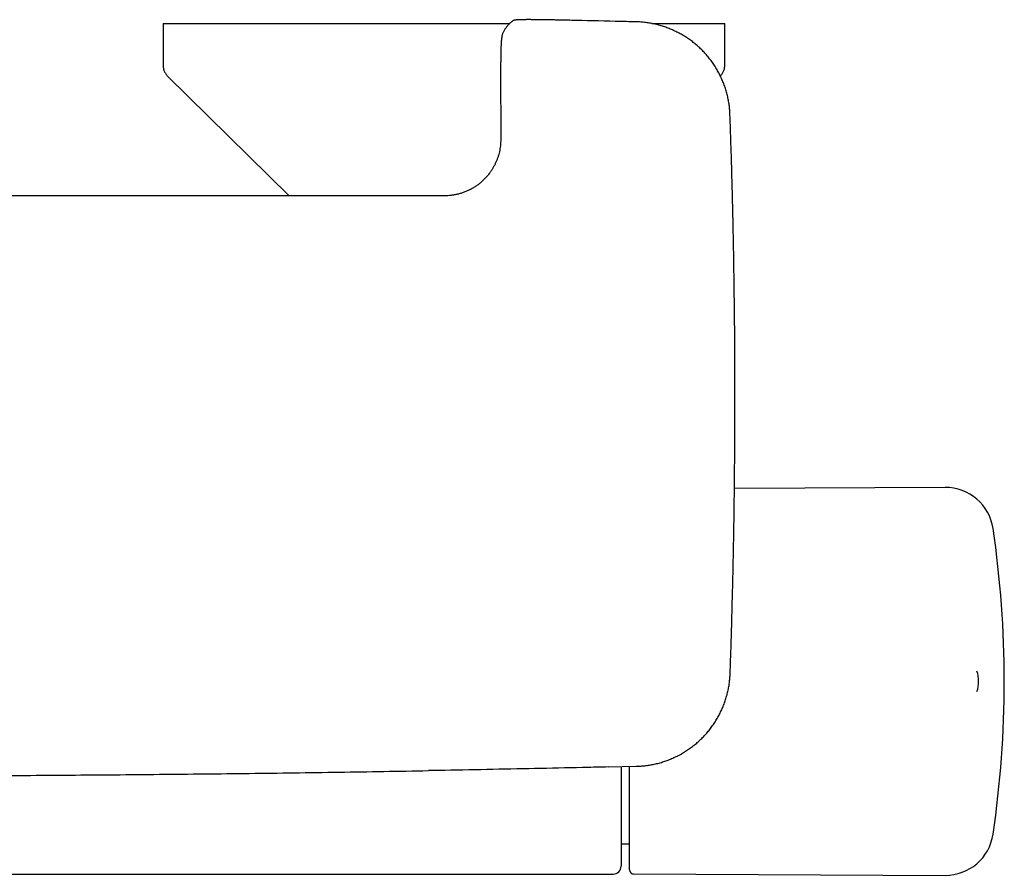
# Model space of a CAD drawing. Header units: millimetres. Extents: x 8 to 795, y 12 to 1770.
# Tile 7 of 127: x 446 to 568, y 774 to 881. Entities that reach past the tile are written whole.
import ezdxf

# ---------------------------------------------------------------- set-up
doc = ezdxf.new("R2010")
doc.units = ezdxf.units.MM

msp = doc.modelspace()

# ---------------------------------------------------------------- linework, layer by layer
at = {"color": 7, "linetype": 'Continuous', "lineweight": 30}
for p, q in [((463.42, 880.14), (463.42, 874.97)), ((463.42, 880.14), (506.6, 880.14)), ((522.38, 880.34), (522.37, 880.34)), ((524.32, 880.14), (533.42, 880.14)), ((533.42, 874.97), (533.42, 880.14)), ((505.68, 878.75), (505.68, 878.74)), ((505.77, 879), (505.77, 879.01)), ((505.78, 879.02), (505.79, 879.03)), ((464.02, 873.55), (479.16, 858.67)), ((505.49, 874.39), (505.5, 865.67)), ((534.07, 868.77), (534.07, 868.78)), ((560.89, 822.31), (534.62, 822.19)), ((534.09, 799.12), (534.09, 799.13)), ((564.84, 799.42), (564.84, 799.42)), ((518.87, 787.47), (522.39, 787.56)), ((521.55, 774.63), (521.55, 787.53)), ((522.39, 787.55), (522.4, 787.55)), ((520.5, 777.87), (521.55, 777.87)), ((425.24, 774.12), (519.5, 774.12)), ((522.05, 774.13), (560.89, 773.96))]:
    msp.add_line(p, q, dxfattribs=at)
for centre, radius, start, end in [((507.39, 879.77), 0.799, 117.6893, 125.9607), ((560.91, 816.31), 6, 8.4268, 90.25), ((438.25, 798.14), 130, 351.5732, 8.4268), ((561.05, 798.14), 4, 341.2888, 18.6698), ((560.91, 779.96), 6, 269.75, 351.5732), ((519.5, 775.12), 1, 270.0003, 359.9997), ((522.05, 774.63), 0.5, 180, 269.75)]:
    msp.add_arc(centre, radius, start, end, dxfattribs=at)
for points, knots in [([(506.92, 880.41), (506.92, 880.41), (506.88, 880.38), (506.8, 880.32), (506.7, 880.23), (506.59, 880.13), (506.48, 880.02), (506.38, 879.91), (506.28, 879.78), (506.18, 879.65), (506.08, 879.5), (505.97, 879.34), (505.88, 879.18), (505.82, 879.08), (505.79, 879.03)], [0, 0, 0, 0, 0.005065, 0.088521, 0.173975, 0.26089, 0.348786, 0.437266, 0.526025, 0.61587, 0.713462, 0.814089, 0.916632, 1, 1, 1, 1]), ([(512.8, 880.56), (512.8, 880.56), (512.72, 880.57), (512.59, 880.57), (512.4, 880.57), (512.22, 880.58), (512.03, 880.58), (511.84, 880.58), (511.64, 880.59), (511.44, 880.59), (511.24, 880.59), (511.04, 880.6), (510.85, 880.6), (510.66, 880.6), (510.47, 880.6), (510.29, 880.61), (510.11, 880.61), (509.93, 880.61), (509.76, 880.61), (509.59, 880.61), (509.43, 880.61), (509.27, 880.62), (509.12, 880.62), (508.97, 880.62), (508.83, 880.62), (508.69, 880.62), (508.56, 880.61), (508.44, 880.61), (508.32, 880.61), (508.2, 880.61), (508.09, 880.61), (507.99, 880.61), (507.89, 880.6), (507.8, 880.6), (507.71, 880.6), (507.63, 880.6), (507.55, 880.59), (507.48, 880.59), (507.41, 880.58), (507.36, 880.57), (507.31, 880.57), (507.27, 880.56), (507.23, 880.55), (507.19, 880.54), (507.14, 880.53), (507.08, 880.51), (507.04, 880.49), (507.02, 880.47), (507.02, 880.47)], [0, 0, 0, 0, 0.00148, 0.025886, 0.047754, 0.068572, 0.090458, 0.11478, 0.139135, 0.16352, 0.187927, 0.212348, 0.236773, 0.261191, 0.285592, 0.30997, 0.334315, 0.358622, 0.382884, 0.407099, 0.431263, 0.455376, 0.479441, 0.503462, 0.527412, 0.551491, 0.575691, 0.600003, 0.624433, 0.648988, 0.67368, 0.698528, 0.723562, 0.748829, 0.774412, 0.800453, 0.827219, 0.855273, 0.886082, 0.908896, 0.926447, 0.938936, 0.949531, 0.960532, 0.972466, 0.985435, 0.998381, 1, 1, 1, 1]), ([(522.37, 880.34), (521.74, 880.36), (519.25, 880.42), (516.06, 880.49), (513.5, 880.55), (512.8, 880.56)], [0, 0, 0, 0, 0.197571, 0.780031, 1, 1, 1, 1]), ([(534.07, 868.78), (534.07, 868.88), (534.06, 869.07), (534.04, 869.37), (534.01, 869.67), (533.97, 869.97), (533.93, 870.27), (533.87, 870.57), (533.82, 870.86), (533.75, 871.16), (533.67, 871.45), (533.59, 871.74), (533.5, 872.03), (533.41, 872.32), (533.3, 872.6), (533.19, 872.89), (533.07, 873.17), (532.95, 873.44), (532.82, 873.71), (532.68, 873.98), (532.53, 874.24), (532.38, 874.51), (532.22, 874.76), (532.06, 875.02), (531.89, 875.27), (531.71, 875.51), (531.52, 875.76), (531.33, 875.99), (531.14, 876.22), (530.94, 876.45), (530.73, 876.67), (530.52, 876.88), (530.3, 877.09), (530.08, 877.3), (529.85, 877.5), (529.62, 877.69), (529.38, 877.88), (529.14, 878.06), (528.89, 878.23), (528.64, 878.4), (528.38, 878.56), (528.12, 878.72), (527.86, 878.87), (527.59, 879.01), (527.32, 879.14), (527.05, 879.27), (526.77, 879.4), (526.49, 879.51), (526.21, 879.62), (525.92, 879.72), (525.64, 879.81), (525.35, 879.9), (525.06, 879.97), (524.76, 880.05), (524.46, 880.11), (524.16, 880.17), (523.86, 880.22), (523.56, 880.26), (523.26, 880.29), (522.96, 880.32), (522.67, 880.34), (522.48, 880.34), (522.38, 880.34)], [0, 0, 0, 0, 0.0156736, 0.0323405, 0.0490246, 0.0657226, 0.0824312, 0.0991472, 0.1158984, 0.1324789, 0.1491428, 0.16587, 0.1826404, 0.1994332, 0.216225, 0.2329897, 0.2497064, 0.2663546, 0.2829189, 0.2995149, 0.3162002, 0.3329235, 0.349674, 0.3664408, 0.3832128, 0.3999757, 0.4167191, 0.4334329, 0.4501055, 0.466736, 0.4833925, 0.5000782, 0.5167864, 0.5335097, 0.5502409, 0.5669708, 0.5836907, 0.6003929, 0.6170698, 0.63374, 0.6503312, 0.6669865, 0.6837027, 0.7004612, 0.7172428, 0.7340265, 0.7507873, 0.7675056, 0.784162, 0.8007461, 0.8173288, 0.8339797, 0.8506908, 0.8674453, 0.8842264, 0.9010166, 0.9177934, 0.9345393, 0.9512375, 0.9678617, 0.984421, 1, 1, 1, 1]), ([(505.68, 878.75), (505.68, 878.71), (505.66, 878.65), (505.65, 878.56), (505.63, 878.48), (505.63, 878.42), (505.62, 878.38), (505.61, 878.33), (505.61, 878.29), (505.6, 878.24), (505.6, 878.18), (505.59, 878.11), (505.58, 878.02), (505.57, 877.94), (505.57, 877.86), (505.56, 877.79), (505.56, 877.73), (505.56, 877.67), (505.55, 877.6), (505.55, 877.5), (505.54, 877.35), (505.53, 877.19), (505.53, 877.06), (505.53, 876.96), (505.52, 876.87), (505.52, 876.8), (505.52, 876.75), (505.52, 876.7), (505.52, 876.64), (505.52, 876.58), (505.51, 876.5), (505.51, 876.4), (505.51, 876.28), (505.51, 876.14), (505.5, 875.98), (505.5, 875.81), (505.5, 875.64), (505.5, 875.48), (505.49, 875.29), (505.49, 875.1), (505.49, 874.88), (505.49, 874.64), (505.49, 874.48), (505.49, 874.39)], [0, 0, 0, 0, 0.022496, 0.04492, 0.06241, 0.075896, 0.087652, 0.097743, 0.109168, 0.12396, 0.139767, 0.164621, 0.190212, 0.217862, 0.24597, 0.267402, 0.286284, 0.302741, 0.321911, 0.345498, 0.392475, 0.437466, 0.465797, 0.491178, 0.512216, 0.528406, 0.53903, 0.55066, 0.563448, 0.577377, 0.594307, 0.615448, 0.640665, 0.66985, 0.702953, 0.740027, 0.769047, 0.800328, 0.834063, 0.870518, 0.910032, 0.953026, 1, 1, 1, 1]), ([(505.69, 878.77), (505.69, 878.77), (505.69, 878.76), (505.68, 878.75), (505.68, 878.74)], [0, 0, 0, 0, 0.017541, 1, 1, 1, 1]), ([(505.75, 878.96), (505.75, 878.96), (505.74, 878.94), (505.73, 878.91), (505.72, 878.87), (505.71, 878.84), (505.7, 878.8), (505.69, 878.78), (505.69, 878.77)], [0, 0, 0, 0, 0.050595, 0.205238, 0.371198, 0.555162, 0.766362, 1, 1, 1, 1]), ([(463.42, 874.97), (463.43, 874.91), (463.43, 874.77), (463.46, 874.57), (463.51, 874.38), (463.57, 874.2), (463.66, 874.02), (463.76, 873.86), (463.88, 873.7), (463.98, 873.6), (464.02, 873.55)], [0, 0, 0, 0, 0.129502, 0.255185, 0.378256, 0.5, 0.621745, 0.744816, 0.870499, 1, 1, 1, 1]), ([(532.87, 873.6), (532.9, 873.63), (532.98, 873.71), (533.09, 873.86), (533.19, 874.02), (533.28, 874.2), (533.34, 874.38), (533.39, 874.57), (533.42, 874.77), (533.42, 874.91), (533.42, 874.97)], [0, 0, 0, 0, 0.092042, 0.223133, 0.3515, 0.478484, 0.605467, 0.733834, 0.864926, 1, 1, 1, 1]), ([(534.09, 799.13), (534.1, 799.37), (534.14, 800.53), (534.21, 802.6), (534.29, 805.35), (534.36, 808.11), (534.43, 810.87), (534.49, 813.64), (534.54, 816.4), (534.59, 819.16), (534.62, 821.92), (534.65, 824.69), (534.67, 827.45), (534.68, 830.21), (534.69, 832.98), (534.69, 835.74), (534.68, 838.5), (534.66, 841.27), (534.64, 844.03), (534.6, 846.79), (534.56, 849.55), (534.52, 852.32), (534.46, 855.08), (534.4, 857.84), (534.33, 860.6), (534.25, 863.37), (534.16, 866.09), (534.1, 867.89), (534.07, 868.77)], [0, 0, 0, 0, 0.010219, 0.049761, 0.089288, 0.128924, 0.168596, 0.208268, 0.247939, 0.28761, 0.327282, 0.366953, 0.406625, 0.446298, 0.485972, 0.525643, 0.565315, 0.604987, 0.644659, 0.684331, 0.724004, 0.763677, 0.803349, 0.84302, 0.882691, 0.922367, 0.962038, 1, 1, 1, 1]), ([(505.5, 865.67), (505.5, 865.55), (505.49, 865.29), (505.46, 864.91), (505.41, 864.53), (505.34, 864.16), (505.25, 863.8), (505.14, 863.44), (505.01, 863.09), (504.87, 862.76), (504.71, 862.43), (504.53, 862.11), (504.34, 861.81), (504.12, 861.49), (503.85, 861.15), (503.53, 860.8), (503.2, 860.48), (502.86, 860.18), (502.49, 859.91), (502.12, 859.67), (501.73, 859.45), (501.34, 859.26), (500.94, 859.1), (500.53, 858.96), (500.13, 858.85), (499.72, 858.77), (499.31, 858.71), (498.9, 858.67), (498.62, 858.67), (498.49, 858.66)], [0, 0, 0, 0, 0.035284, 0.069892, 0.104203, 0.138517, 0.172561, 0.206355, 0.240034, 0.273511, 0.30638, 0.338923, 0.37145, 0.403933, 0.446724, 0.489095, 0.531091, 0.572509, 0.613402, 0.653837, 0.693872, 0.733563, 0.772904, 0.811706, 0.850024, 0.887938, 0.925525, 0.962856, 1, 1, 1, 1]), ([(498.49, 858.66), (497.51, 858.66), (495.56, 858.66), (492.65, 858.67), (489.77, 858.67), (486.92, 858.67), (484.1, 858.67), (481.31, 858.67), (478.62, 858.67), (476.04, 858.67), (473.56, 858.67), (471.1, 858.67), (468.67, 858.67), (466.26, 858.67), (463.88, 858.67), (461.52, 858.67), (459.19, 858.67), (456.88, 858.67), (454.6, 858.67), (452.34, 858.67), (450.15, 858.67), (448.02, 858.67), (445.96, 858.67), (443.92, 858.67), (442.18, 858.67), (441.12, 858.67), (440.73, 858.67)], [0, 0, 0, 0, 0.050878, 0.101246, 0.151105, 0.200454, 0.249294, 0.297625, 0.345446, 0.388835, 0.431796, 0.474329, 0.516434, 0.558112, 0.599362, 0.640185, 0.68058, 0.720548, 0.760088, 0.7992, 0.837886, 0.873969, 0.909672, 0.944995, 0.979938, 1, 1, 1, 1]), ([(522.4, 787.55), (522.5, 787.56), (522.7, 787.56), (522.99, 787.58), (523.29, 787.61), (523.59, 787.64), (523.89, 787.68), (524.19, 787.73), (524.49, 787.79), (524.78, 787.85), (525.08, 787.92), (525.37, 788), (525.66, 788.09), (525.95, 788.18), (526.24, 788.28), (526.52, 788.39), (526.8, 788.51), (527.08, 788.63), (527.35, 788.76), (527.62, 788.89), (527.88, 789.03), (528.15, 789.18), (528.41, 789.34), (528.66, 789.5), (528.92, 789.67), (529.16, 789.85), (529.41, 790.03), (529.65, 790.22), (529.88, 790.41), (530.1, 790.61), (530.33, 790.81), (530.54, 791.02), (530.76, 791.24), (530.96, 791.46), (531.17, 791.68), (531.36, 791.92), (531.55, 792.15), (531.73, 792.39), (531.91, 792.64), (532.08, 792.89), (532.25, 793.14), (532.4, 793.4), (532.56, 793.66), (532.7, 793.92), (532.84, 794.19), (532.97, 794.47), (533.1, 794.74), (533.22, 795.02), (533.33, 795.3), (533.43, 795.59), (533.52, 795.87), (533.61, 796.16), (533.7, 796.45), (533.77, 796.75), (533.84, 797.04), (533.9, 797.34), (533.95, 797.64), (533.99, 797.94), (534.03, 798.24), (534.06, 798.54), (534.08, 798.83), (534.09, 799.03), (534.09, 799.12)], [0, 0, 0, 0, 0.015869, 0.032529, 0.049206, 0.065898, 0.0826, 0.099309, 0.116053, 0.132627, 0.149285, 0.166005, 0.182769, 0.199555, 0.21634, 0.233098, 0.249808, 0.26645, 0.283007, 0.299597, 0.316275, 0.332992, 0.349736, 0.366496, 0.383261, 0.400017, 0.416754, 0.433461, 0.450127, 0.466751, 0.483401, 0.50008, 0.516782, 0.533498, 0.550223, 0.566946, 0.583659, 0.600355, 0.617025, 0.633689, 0.650273, 0.666922, 0.683631, 0.700383, 0.717158, 0.733935, 0.750689, 0.767401, 0.784051, 0.800628, 0.817204, 0.833848, 0.850553, 0.867301, 0.884075, 0.900859, 0.917629, 0.934368, 0.95106, 0.967677, 0.98423, 1, 1, 1, 1]), ([(438.23, 786.39), (439.03, 786.39), (441.69, 786.4), (446.21, 786.42), (451.8, 786.46), (457.39, 786.5), (462.99, 786.55), (468.57, 786.61), (474.16, 786.67), (479.75, 786.74), (485.34, 786.83), (490.92, 786.91), (494.65, 786.98), (496.51, 787.01)], [0, 0, 0, 0, 0.041001, 0.136913, 0.232843, 0.328779, 0.424707, 0.520616, 0.616494, 0.712334, 0.808189, 0.904082, 1, 1, 1, 1]), ([(518.88, 787.47), (518.06, 787.45), (515.26, 787.39), (510.47, 787.28), (504.52, 787.16), (499.86, 787.07), (497.19, 787.02), (496.5, 787.01)], [0, 0, 0, 0, 0.10935, 0.375677, 0.642006, 0.908335, 1, 1, 1, 1]), ([(520.5, 787.51), (520.5, 787.45), (520.5, 787.16), (520.5, 786.65), (520.5, 785.99), (520.5, 785.35), (520.5, 784.72), (520.5, 784.1), (520.5, 783.49), (520.5, 782.89), (520.5, 782.31), (520.5, 781.74), (520.5, 781.2), (520.5, 780.69), (520.5, 780.2), (520.5, 779.73), (520.5, 779.28), (520.5, 778.85), (520.5, 778.43), (520.5, 778.03), (520.5, 777.66), (520.5, 777.31), (520.5, 776.99), (520.5, 776.7), (520.5, 776.43), (520.5, 776.19), (520.5, 775.97), (520.5, 775.78), (520.5, 775.6), (520.5, 775.46), (520.5, 775.34), (520.5, 775.24), (520.5, 775.17), (520.5, 775.13), (520.5, 775.12), (520.5, 775.12), (520.5, 775.12)], [0, 0, 0, 0, 0.008287, 0.038802, 0.069343, 0.099891, 0.130432, 0.160947, 0.192349, 0.223778, 0.255217, 0.286647, 0.318048, 0.34857, 0.379116, 0.409671, 0.440217, 0.470739, 0.502145, 0.533579, 0.565021, 0.596455, 0.627861, 0.658322, 0.688808, 0.719303, 0.74979, 0.780251, 0.811593, 0.842963, 0.874341, 0.90571, 0.937052, 0.967482, 0.997936, 1, 1, 1, 1])]:
    msp.add_open_spline(points, degree=3, knots=knots, dxfattribs=at)

doc.saveas('drawing.dxf')
